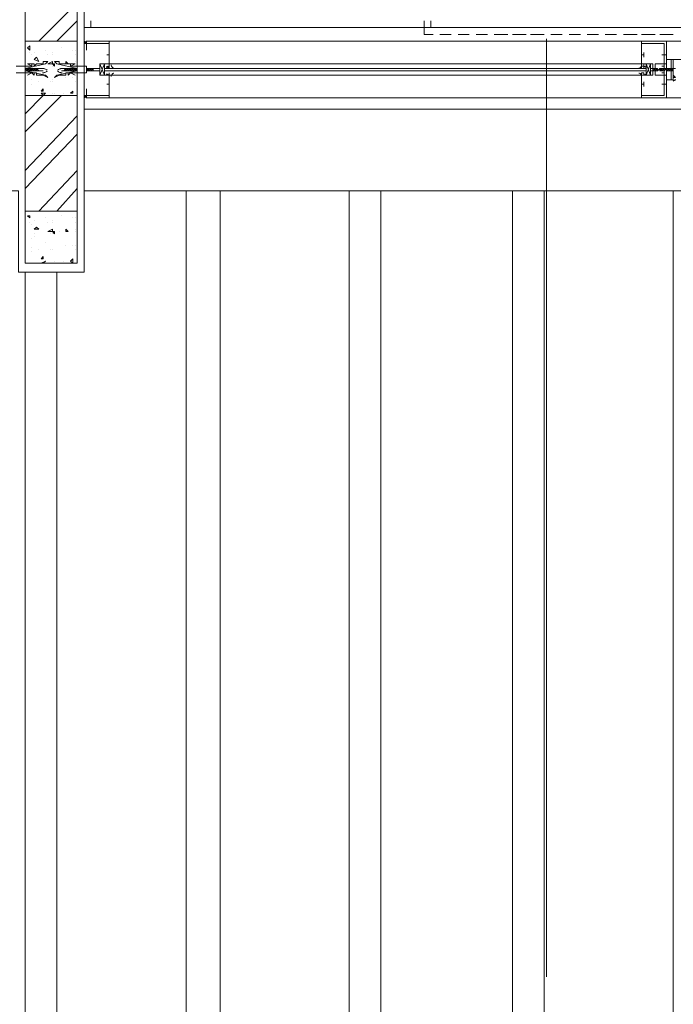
# Model space of a CAD drawing. Header units: millimetres. Extents: x 17 to 403, y 12 to 285.
# Tile 81 of 145: x 279 to 291, y 100 to 118. Entities that reach past the tile are written whole.
import ezdxf

# ---------------------------------------------------------------- set-up
doc = ezdxf.new("R2010")
doc.units = ezdxf.units.MM
doc.layers.add('LINE_000000', color=7, linetype='Continuous')

msp = doc.modelspace()

# ---------------------------------------------------------------- linework, layer by layer
at = {"layer": 'LINE_000000', "lineweight": 0}
for p, q in [((279.866, 149.648), (279.866, 113.242)), ((279.019, 117.56), (279.739, 118.279)), ((279.358, 117.56), (279.739, 117.941)), ((280.501, 117.814), (280.289, 117.814)), ((280.882, 117.814), (280.628, 117.814)), ((281.22, 117.814), (280.966, 117.814)), ((281.559, 117.814), (281.305, 117.814)), ((281.898, 117.814), (281.686, 117.814)), ((282.236, 117.814), (282.025, 117.814)), ((282.575, 117.814), (282.363, 117.814)), ((282.914, 117.814), (282.702, 117.814)), ((283.295, 117.814), (283.041, 117.814)), ((283.633, 117.814), (283.379, 117.814)), ((283.972, 117.814), (283.718, 117.814)), ((284.311, 117.814), (284.099, 117.814)), ((284.649, 117.814), (284.438, 117.814)), ((284.988, 117.814), (284.776, 117.814)), ((285.327, 117.814), (285.115, 117.814)), ((285.708, 117.814), (285.454, 117.814)), ((286.046, 117.814), (285.792, 117.814)), ((279.866, 117.56), (279.866, 117.56)), ((279.908, 117.56), (279.908, 117.56)), ((298.365, 117.56), (280.331, 117.56)), ((286.512, 117.687), (286.724, 117.687)), ((286.851, 117.687), (287.062, 117.687)), ((287.189, 117.687), (287.401, 117.687)), ((287.528, 117.687), (287.782, 117.687)), ((287.867, 117.687), (288.121, 117.687)), ((288.205, 117.687), (288.459, 117.687)), ((288.502, 117.602), (288.502, 100.076)), ((288.586, 117.687), (288.798, 117.687)), ((288.925, 117.687), (289.137, 117.687)), ((289.264, 117.687), (289.475, 117.687)), ((289.602, 117.687), (289.814, 117.687)), ((289.941, 117.687), (290.195, 117.687)), ((290.28, 117.687), (290.534, 117.687)), ((290.28, 117.56), (290.576, 117.56)), ((290.618, 117.687), (290.872, 117.687)), ((278.807, 117.433), (278.85, 117.475)), ((278.807, 117.433), (278.85, 117.39)), ((278.85, 117.39), (278.85, 117.475)), ((279.146, 117.39), (279.146, 117.39)), ((279.442, 117.433), (279.442, 117.433)), ((279.654, 117.39), (279.654, 117.39)), ((279.696, 117.39), (279.696, 117.39)), ((279.866, 117.517), (279.866, 117.517)), ((279.866, 117.517), (279.866, 117.517)), ((279.866, 117.517), (279.908, 117.517)), ((279.866, 117.517), (279.866, 117.517)), ((279.908, 117.517), (279.908, 117.517)), ((278.85, 117.348), (278.85, 117.348)), ((278.892, 117.306), (278.892, 117.306)), ((278.934, 117.348), (278.934, 117.348)), ((278.934, 117.221), (278.977, 117.263)), ((278.934, 117.221), (279.019, 117.179)), ((279.019, 117.179), (278.977, 117.263)), ((279.188, 117.306), (279.188, 117.306)), ((279.273, 117.348), (279.273, 117.348)), ((279.273, 117.306), (279.273, 117.306)), ((279.696, 117.306), (279.696, 117.306)), ((280.289, 117.306), (280.289, 117.306)), ((280.289, 117.306), (280.289, 117.306)), ((280.331, 117.306), (280.289, 117.306)), ((280.331, 117.348), (280.331, 117.263)), ((280.331, 117.306), (280.331, 117.306)), ((280.331, 117.306), (280.331, 117.306)), ((280.331, 117.306), (280.331, 117.306)), ((290.28, 117.306), (290.322, 117.306)), ((290.322, 117.348), (290.322, 117.263)), ((290.322, 117.306), (290.322, 117.306)), ((290.322, 117.306), (290.322, 117.306)), ((290.322, 117.306), (290.322, 117.306)), ((290.745, 117.306), (290.661, 117.306)), ((290.703, 117.348), (290.703, 117.263)), ((290.703, 117.306), (290.703, 117.306)), ((290.703, 117.306), (290.703, 117.306)), ((290.703, 117.306), (290.703, 117.306)), ((278.765, 117.009), (278.765, 117.052)), ((278.807, 117.009), (278.765, 117.052)), ((278.765, 117.052), (278.807, 117.052)), ((278.765, 117.052), (278.765, 117.052)), ((278.765, 117.052), (278.765, 117.052)), ((278.765, 117.052), (278.765, 117.052)), ((278.765, 117.052), (278.765, 117.052)), ((278.765, 117.009), (278.765, 117.009)), ((278.765, 117.009), (278.765, 117.009)), ((278.765, 117.009), (278.765, 117.009)), ((278.807, 117.009), (278.765, 117.009)), ((278.765, 117.009), (278.765, 117.009)), ((278.765, 117.009), (278.765, 117.009)), ((278.765, 117.009), (278.765, 117.009)), ((278.807, 117.009), (278.807, 117.052)), ((278.85, 117.009), (278.807, 117.052)), ((278.807, 117.052), (278.85, 117.052)), ((278.807, 117.009), (278.807, 117.052)), ((278.807, 117.052), (278.807, 117.052)), ((278.807, 117.052), (278.807, 117.052)), ((278.807, 117.052), (278.807, 117.052)), ((278.807, 117.052), (278.807, 117.052)), ((278.807, 117.009), (278.807, 117.009)), ((278.85, 117.009), (278.807, 117.009)), ((278.807, 117.009), (278.807, 117.009)), ((278.807, 117.009), (278.807, 117.009)), ((278.807, 117.009), (278.807, 117.009)), ((278.85, 117.009), (278.85, 117.052)), ((278.85, 117.052), (278.85, 117.052)), ((278.85, 117.052), (278.85, 117.052)), ((278.85, 117.052), (278.85, 117.052)), ((278.85, 117.052), (278.85, 117.052)), ((278.85, 117.052), (278.85, 117.052)), ((278.892, 117.009), (278.85, 117.052)), ((278.892, 117.009), (278.85, 117.052)), ((278.85, 117.052), (278.892, 117.052)), ((278.85, 117.009), (278.85, 117.009)), ((278.85, 117.009), (278.85, 117.009)), ((278.85, 117.009), (278.85, 117.009)), ((278.85, 117.009), (278.85, 117.009)), ((278.892, 117.009), (278.85, 117.009)), ((278.892, 117.009), (278.892, 117.052)), ((278.934, 117.009), (278.892, 117.052)), ((278.892, 117.052), (278.934, 117.052)), ((278.892, 117.052), (278.892, 117.052)), ((278.892, 117.052), (278.892, 117.052)), ((278.892, 117.052), (278.892, 117.052)), ((278.892, 117.052), (278.892, 117.052)), ((278.892, 117.009), (278.892, 117.009)), ((278.934, 117.009), (278.892, 117.009)), ((278.892, 117.009), (278.892, 117.009)), ((278.892, 117.009), (278.892, 117.009)), ((278.892, 117.009), (278.892, 117.009)), ((278.892, 117.009), (278.892, 117.009)), ((278.892, 117.009), (278.892, 117.009)), ((278.934, 117.094), (278.934, 117.094)), ((278.977, 117.009), (278.934, 117.052)), ((278.934, 117.052), (278.977, 117.052)), ((278.934, 117.009), (278.934, 117.052)), ((278.934, 117.009), (278.934, 117.052)), ((278.934, 117.052), (278.934, 117.052)), ((278.934, 117.052), (278.934, 117.052)), ((278.934, 117.052), (278.934, 117.052)), ((278.934, 117.052), (278.934, 117.052)), ((278.934, 117.052), (278.934, 117.052)), ((278.977, 117.009), (278.934, 117.009)), ((278.934, 117.009), (278.934, 117.009)), ((278.934, 117.009), (278.934, 117.009)), ((278.934, 117.009), (278.934, 117.009)), ((278.934, 117.009), (278.934, 117.009)), ((278.977, 117.009), (278.977, 117.052)), ((279.019, 117.009), (278.977, 117.052)), ((278.977, 117.052), (278.977, 117.052)), ((278.977, 117.052), (278.977, 117.052)), ((278.977, 117.052), (278.977, 117.052)), ((278.977, 117.052), (279.104, 117.052)), ((278.977, 117.009), (278.977, 117.009)), ((279.019, 117.009), (278.977, 117.009)), ((278.977, 117.009), (278.977, 117.009)), ((278.977, 117.009), (278.977, 117.009)), ((278.977, 117.009), (278.977, 117.009)), ((279.019, 117.009), (279.104, 117.009)), ((279.231, 117.136), (279.231, 117.136)), ((279.273, 117.136), (279.315, 117.136)), ((279.273, 117.136), (279.315, 117.094)), ((279.273, 117.094), (279.273, 117.094)), ((279.315, 117.094), (279.315, 117.136)), ((279.4, 117.136), (279.4, 117.136)), ((279.527, 117.052), (279.442, 117.052)), ((279.485, 117.009), (279.442, 117.009)), ((279.485, 117.009), (279.527, 117.052)), ((279.485, 117.009), (279.527, 117.009)), ((279.527, 117.136), (279.527, 117.179)), ((279.569, 117.136), (279.527, 117.179)), ((279.527, 117.136), (279.569, 117.136)), ((279.527, 117.009), (279.569, 117.052)), ((279.569, 117.052), (279.527, 117.052)), ((279.527, 117.009), (279.527, 117.052)), ((279.527, 117.052), (279.527, 117.052)), ((279.527, 117.052), (279.527, 117.052)), ((279.527, 117.052), (279.527, 117.052)), ((279.527, 117.009), (279.569, 117.009)), ((279.527, 117.009), (279.527, 117.009)), ((279.527, 117.009), (279.527, 117.009)), ((279.527, 117.009), (279.527, 117.009)), ((279.527, 117.009), (279.527, 117.009)), ((279.569, 117.009), (279.612, 117.052)), ((279.569, 117.009), (279.612, 117.052)), ((279.569, 117.009), (279.569, 117.052)), ((279.569, 117.052), (279.569, 117.052)), ((279.569, 117.052), (279.569, 117.052)), ((279.569, 117.052), (279.569, 117.052)), ((279.612, 117.052), (279.569, 117.052)), ((279.569, 117.009), (279.569, 117.009)), ((279.569, 117.009), (279.569, 117.009)), ((279.569, 117.009), (279.569, 117.009)), ((279.569, 117.009), (279.569, 117.009)), ((279.569, 117.009), (279.612, 117.009)), ((279.612, 117.009), (279.612, 117.052)), ((279.612, 117.052), (279.612, 117.052)), ((279.612, 117.052), (279.612, 117.052)), ((279.612, 117.052), (279.612, 117.052)), ((279.612, 117.052), (279.612, 117.052)), ((279.612, 117.052), (279.612, 117.052)), ((279.612, 117.009), (279.654, 117.052)), ((279.654, 117.052), (279.612, 117.052)), ((279.612, 117.009), (279.612, 117.009)), ((279.612, 117.009), (279.612, 117.009)), ((279.612, 117.009), (279.612, 117.009)), ((279.612, 117.009), (279.654, 117.009)), ((279.612, 117.009), (279.612, 117.009)), ((279.654, 117.009), (279.696, 117.052)), ((279.654, 117.009), (279.654, 117.052)), ((279.654, 117.052), (279.654, 117.052)), ((279.654, 117.052), (279.654, 117.052)), ((279.654, 117.052), (279.654, 117.052)), ((279.654, 117.052), (279.654, 117.052)), ((279.696, 117.052), (279.654, 117.052)), ((279.654, 117.009), (279.654, 117.052)), ((279.654, 117.009), (279.654, 117.009)), ((279.654, 117.009), (279.654, 117.009)), ((279.654, 117.009), (279.654, 117.009)), ((279.654, 117.009), (279.696, 117.009)), ((279.654, 117.009), (279.654, 117.009)), ((279.696, 117.179), (279.696, 117.179)), ((279.696, 117.136), (279.696, 117.136)), ((279.696, 117.009), (279.696, 117.052)), ((279.696, 117.052), (279.696, 117.052)), ((279.696, 117.009), (279.739, 117.052)), ((279.696, 117.009), (279.739, 117.052)), ((279.696, 117.052), (279.696, 117.052)), ((279.696, 117.052), (279.696, 117.052)), ((279.696, 117.052), (279.696, 117.052)), ((279.739, 117.052), (279.696, 117.052)), ((279.696, 117.009), (279.696, 117.009)), ((279.696, 117.009), (279.696, 117.009)), ((279.696, 117.009), (279.696, 117.009)), ((279.696, 117.009), (279.696, 117.009)), ((279.696, 117.009), (279.696, 117.009)), ((279.696, 117.009), (279.739, 117.009)), ((279.739, 117.009), (279.739, 117.052)), ((279.739, 117.052), (279.739, 117.052)), ((279.739, 117.052), (279.739, 117.052)), ((279.739, 117.052), (279.739, 117.052)), ((279.739, 117.052), (279.739, 117.052)), ((279.739, 117.052), (279.739, 117.052)), ((279.739, 117.009), (279.739, 117.009)), ((279.739, 117.009), (279.739, 117.009)), ((279.739, 117.009), (279.739, 117.009)), ((279.739, 117.009), (279.739, 117.009)), ((279.739, 117.009), (279.739, 117.009)), ((279.739, 117.009), (279.739, 117.009)), ((279.866, 117.052), (279.866, 117.052)), ((279.908, 117.009), (279.95, 117.052)), ((279.908, 117.009), (279.95, 117.052)), ((279.908, 117.052), (279.908, 117.052)), ((279.908, 117.052), (279.908, 117.052)), ((279.95, 117.052), (279.908, 117.052)), ((279.908, 117.052), (279.908, 117.052)), ((279.908, 117.009), (279.908, 117.009)), ((279.908, 117.009), (279.908, 117.009)), ((279.908, 117.009), (279.95, 117.009)), ((279.95, 117.009), (279.95, 117.052)), ((279.95, 117.052), (279.95, 117.052)), ((279.95, 117.052), (279.95, 117.052)), ((279.95, 117.009), (279.993, 117.052)), ((279.95, 117.052), (279.95, 117.052)), ((279.95, 117.052), (279.95, 117.052)), ((279.95, 117.052), (279.95, 117.052)), ((279.993, 117.052), (279.95, 117.052)), ((279.95, 117.009), (279.95, 117.009)), ((279.95, 117.009), (279.95, 117.009)), ((279.95, 117.009), (279.95, 117.009)), ((279.95, 117.009), (279.993, 117.009)), ((279.95, 117.009), (279.95, 117.009)), ((279.993, 117.009), (280.035, 117.052)), ((279.993, 117.009), (279.993, 117.052)), ((279.993, 117.009), (279.993, 117.052)), ((279.993, 117.052), (279.993, 117.052)), ((279.993, 117.052), (279.993, 117.052)), ((279.993, 117.052), (279.993, 117.052)), ((279.993, 117.052), (279.993, 117.052)), ((280.035, 117.052), (279.993, 117.052)), ((279.993, 117.009), (279.993, 117.009)), ((279.993, 117.009), (279.993, 117.009)), ((279.993, 117.009), (279.993, 117.009)), ((279.993, 117.009), (279.993, 117.009)), ((279.993, 117.009), (280.035, 117.009)), ((280.035, 117.052), (280.035, 117.052)), ((280.035, 117.052), (280.035, 117.052)), ((280.035, 117.009), (280.035, 117.052)), ((280.035, 117.052), (280.035, 117.052)), ((280.035, 117.009), (280.035, 117.009)), ((280.247, 116.925), (280.162, 117.136)), ((280.162, 116.925), (280.247, 117.136)), ((280.247, 117.052), (280.247, 117.094)), ((280.247, 117.052), (290.364, 117.052)), ((280.247, 117.052), (290.364, 117.052)), ((280.247, 117.052), (290.364, 117.052)), ((280.247, 117.009), (290.364, 117.009)), ((280.247, 117.009), (290.364, 117.009)), ((280.247, 116.967), (280.247, 117.009)), ((280.289, 117.094), (280.289, 117.094)), ((280.289, 117.094), (280.289, 117.052)), ((280.289, 117.094), (280.289, 117.094)), ((280.289, 117.009), (280.289, 117.009)), ((280.289, 117.009), (280.289, 117.009)), ((280.331, 117.136), (290.28, 117.136)), ((280.331, 117.094), (280.331, 117.094)), ((280.331, 117.094), (280.331, 117.052)), ((280.331, 117.009), (280.331, 117.009)), ((290.28, 117.094), (290.28, 117.094)), ((290.28, 117.094), (290.28, 117.052)), ((290.28, 117.009), (290.28, 117.009)), ((290.322, 117.094), (290.322, 117.094)), ((290.322, 117.094), (290.322, 117.052)), ((290.322, 117.094), (290.322, 117.094)), ((290.322, 117.094), (290.322, 117.052)), ((290.322, 117.009), (290.322, 117.009)), ((290.322, 117.009), (290.322, 117.009)), ((290.364, 116.925), (290.449, 117.136)), ((290.449, 116.925), (290.364, 117.136)), ((290.364, 117.052), (290.364, 117.094)), ((290.364, 116.967), (290.364, 117.009)), ((290.449, 117.052), (290.449, 117.052)), ((290.449, 117.052), (290.491, 117.052)), ((290.449, 117.009), (290.491, 117.009)), ((290.491, 117.052), (290.491, 117.052)), ((290.491, 117.052), (290.491, 117.009)), ((290.491, 117.052), (290.491, 117.052)), ((290.491, 117.052), (290.491, 117.009)), ((290.491, 117.052), (290.491, 117.052)), ((290.491, 117.052), (290.491, 117.009)), ((290.534, 117.052), (290.491, 117.009)), ((290.534, 117.052), (290.491, 117.052)), ((290.491, 117.052), (290.491, 117.052)), ((290.491, 117.052), (290.491, 117.052)), ((290.491, 117.052), (290.491, 117.052)), ((290.491, 117.052), (290.491, 117.052)), ((290.491, 117.052), (290.491, 117.052)), ((290.534, 117.009), (290.491, 117.009)), ((290.491, 117.009), (290.491, 117.009)), ((290.491, 117.009), (290.491, 117.009)), ((290.491, 117.009), (290.491, 117.009)), ((290.491, 117.009), (290.491, 117.009)), ((290.491, 117.009), (290.491, 117.009)), ((290.491, 117.009), (290.491, 117.009)), ((290.491, 117.009), (290.491, 117.009)), ((290.534, 117.052), (290.534, 117.009)), ((290.534, 117.052), (290.534, 117.009)), ((290.576, 117.052), (290.534, 117.009)), ((290.576, 117.052), (290.534, 117.052)), ((290.534, 117.052), (290.534, 117.052)), ((290.534, 117.052), (290.534, 117.052)), ((290.534, 117.052), (290.534, 117.052)), ((290.534, 117.052), (290.534, 117.052)), ((290.534, 117.052), (290.534, 117.052)), ((290.576, 117.009), (290.534, 117.009)), ((290.534, 117.009), (290.534, 117.009)), ((290.534, 117.009), (290.534, 117.009)), ((290.534, 117.009), (290.534, 117.009)), ((290.534, 117.009), (290.534, 117.009)), ((290.534, 117.009), (290.534, 117.009)), ((290.576, 117.052), (290.576, 117.009)), ((290.576, 117.052), (290.576, 117.009)), ((290.618, 117.052), (290.576, 117.009)), ((290.576, 117.052), (290.576, 117.052)), ((290.576, 117.052), (290.576, 117.052)), ((290.576, 117.052), (290.576, 117.052)), ((290.576, 117.052), (290.576, 117.052)), ((290.576, 117.052), (290.576, 117.052)), ((290.576, 117.052), (290.576, 117.052)), ((290.576, 117.009), (290.576, 117.009)), ((290.576, 117.009), (290.576, 117.009)), ((290.576, 117.009), (290.576, 117.009)), ((290.576, 117.009), (290.576, 117.009)), ((290.576, 117.009), (290.576, 117.009)), ((290.576, 117.009), (290.576, 117.009)), ((290.618, 117.052), (290.618, 117.052)), ((290.618, 117.052), (290.618, 117.009)), ((290.618, 117.052), (290.618, 117.009)), ((290.618, 117.052), (290.618, 117.052)), ((290.618, 117.052), (290.618, 117.052)), ((290.618, 117.052), (290.618, 117.052)), ((290.618, 117.052), (290.618, 117.052)), ((290.618, 117.052), (290.618, 117.052)), ((290.618, 117.052), (290.618, 117.009)), ((290.661, 117.052), (290.618, 117.009)), ((290.661, 117.052), (290.618, 117.052)), ((290.618, 117.052), (290.618, 117.052)), ((290.618, 117.052), (290.618, 117.052)), ((290.618, 117.052), (290.618, 117.052)), ((290.618, 117.009), (290.618, 117.009)), ((290.618, 117.009), (290.618, 117.009)), ((290.618, 117.009), (290.618, 117.009)), ((290.618, 117.009), (290.618, 117.009)), ((290.618, 117.009), (290.618, 117.009)), ((290.618, 117.009), (290.618, 117.009)), ((290.618, 117.009), (290.618, 117.009)), ((290.661, 117.009), (290.618, 117.009)), ((290.915, 117.052), (290.661, 117.052)), ((290.661, 117.052), (290.661, 117.052)), ((290.661, 117.052), (290.661, 117.009)), ((290.661, 117.052), (290.661, 117.009)), ((290.661, 117.052), (290.661, 117.052)), ((290.661, 117.052), (290.661, 117.052)), ((290.661, 117.052), (290.661, 117.052)), ((290.661, 117.052), (290.661, 117.052)), ((290.661, 117.052), (290.661, 117.052)), ((290.703, 117.052), (290.661, 117.009)), ((290.703, 117.052), (290.661, 117.052)), ((290.661, 117.052), (290.661, 117.052)), ((290.661, 117.009), (290.661, 117.009)), ((290.661, 117.009), (290.661, 117.009)), ((290.661, 117.009), (290.661, 117.009)), ((290.703, 117.009), (290.661, 117.009)), ((290.661, 117.009), (290.661, 117.009)), ((290.661, 117.009), (290.661, 117.009)), ((290.703, 117.052), (290.703, 117.009)), ((290.703, 117.052), (290.703, 117.052)), ((290.703, 117.052), (290.703, 117.052)), ((290.703, 117.052), (290.703, 117.052)), ((290.703, 117.052), (290.703, 117.009)), ((290.745, 117.052), (290.703, 117.009)), ((290.703, 117.052), (290.703, 117.052)), ((290.703, 117.052), (290.703, 117.052)), ((290.703, 117.052), (290.703, 117.052)), ((290.703, 117.052), (290.703, 117.052)), ((290.703, 117.009), (290.703, 117.009)), ((290.703, 117.009), (290.703, 117.009)), ((290.703, 117.009), (290.703, 117.009)), ((290.703, 117.009), (290.703, 117.009)), ((290.703, 117.009), (290.703, 117.009)), ((290.703, 117.009), (290.703, 117.009)), ((290.703, 117.009), (290.703, 117.009)), ((290.745, 117.052), (290.745, 117.052)), ((290.745, 117.052), (290.745, 117.009)), ((290.745, 117.052), (290.745, 117.009)), ((290.745, 117.052), (290.745, 117.052)), ((290.745, 117.052), (290.745, 117.052)), ((290.745, 117.052), (290.745, 117.052)), ((290.745, 117.052), (290.745, 117.052)), ((290.745, 117.052), (290.745, 117.052)), ((290.745, 117.052), (290.745, 117.009)), ((290.788, 117.052), (290.745, 117.009)), ((290.788, 117.052), (290.745, 117.052)), ((290.745, 117.052), (290.745, 117.052)), ((290.745, 117.052), (290.745, 117.052)), ((290.745, 117.052), (290.745, 117.052)), ((290.745, 117.009), (290.745, 117.009)), ((290.745, 117.009), (290.745, 117.009)), ((290.745, 117.009), (290.745, 117.009)), ((290.745, 117.009), (290.745, 117.009)), ((290.745, 117.009), (290.745, 117.009)), ((290.745, 117.009), (290.745, 117.009)), ((290.788, 117.009), (290.745, 117.009)), ((290.788, 117.052), (290.788, 117.052)), ((290.788, 117.052), (290.788, 117.009)), ((290.788, 117.052), (290.788, 117.009)), ((290.788, 117.052), (290.788, 117.052)), ((290.788, 117.052), (290.788, 117.052)), ((290.788, 117.052), (290.788, 117.052)), ((290.788, 117.052), (290.788, 117.052)), ((290.788, 117.052), (290.788, 117.052)), ((290.83, 117.052), (290.788, 117.009)), ((290.83, 117.052), (290.788, 117.052)), ((290.788, 117.052), (290.788, 117.052)), ((290.788, 117.009), (290.788, 117.009)), ((290.788, 117.009), (290.788, 117.009)), ((290.788, 117.009), (290.788, 117.009)), ((290.83, 117.009), (290.788, 117.009)), ((290.788, 117.009), (290.788, 117.009)), ((290.788, 117.009), (290.788, 117.009)), ((290.83, 117.052), (290.83, 117.009)), ((290.83, 117.052), (290.83, 117.052)), ((290.83, 117.052), (290.83, 117.052)), ((290.83, 117.052), (290.83, 117.052)), ((290.83, 117.052), (290.83, 117.009)), ((290.872, 117.052), (290.83, 117.009)), ((290.83, 117.052), (290.83, 117.052)), ((290.83, 117.052), (290.83, 117.052)), ((290.83, 117.052), (290.83, 117.052)), ((290.83, 117.052), (290.83, 117.052)), ((290.83, 117.052), (290.83, 117.052)), ((290.872, 117.009), (290.83, 117.009)), ((290.83, 117.009), (290.83, 117.009)), ((290.83, 117.009), (290.83, 117.009)), ((290.83, 117.009), (290.83, 117.009)), ((290.83, 117.009), (290.83, 117.009)), ((290.83, 117.009), (290.83, 117.009)), ((290.872, 117.094), (290.872, 117.094)), ((290.872, 117.052), (290.872, 117.052)), ((290.872, 117.009), (290.872, 117.052)), ((290.872, 117.052), (290.872, 117.052)), ((290.872, 117.052), (290.872, 117.052)), ((290.872, 117.052), (290.872, 117.009)), ((290.872, 117.009), (290.872, 117.009)), ((290.872, 117.009), (290.872, 117.009)), ((278.892, 116.84), (278.892, 116.84)), ((279.146, 116.925), (279.146, 116.925)), ((279.273, 116.84), (279.273, 116.84)), ((279.527, 116.882), (279.527, 116.882)), ((279.527, 116.882), (279.527, 116.882)), ((279.654, 116.882), (279.654, 116.882)), ((279.654, 116.882), (279.654, 116.882)), ((279.696, 116.925), (279.696, 116.925)), ((279.739, 116.798), (279.739, 116.84)), ((280.331, 116.925), (290.28, 116.925)), ((290.872, 116.84), (290.872, 116.84)), ((278.765, 116.713), (278.765, 116.713)), ((278.892, 116.755), (278.892, 116.755)), ((279.019, 116.798), (279.019, 116.798)), ((279.061, 116.628), (279.104, 116.671)), ((279.104, 116.628), (279.104, 116.671)), ((279.231, 116.798), (279.231, 116.798)), ((279.273, 116.798), (279.273, 116.798)), ((279.696, 116.798), (279.696, 116.798)), ((279.739, 116.798), (279.739, 116.798)), ((280.289, 116.755), (280.289, 116.755)), ((280.289, 116.755), (280.289, 116.755)), ((280.331, 116.755), (280.289, 116.755)), ((280.331, 116.713), (280.331, 116.798)), ((280.331, 116.755), (280.331, 116.755)), ((280.331, 116.755), (280.331, 116.755)), ((280.331, 116.755), (280.331, 116.755)), ((290.28, 116.755), (290.322, 116.755)), ((290.322, 116.713), (290.322, 116.798)), ((290.322, 116.755), (290.322, 116.755)), ((290.322, 116.755), (290.322, 116.755)), ((290.322, 116.755), (290.322, 116.755)), ((290.745, 116.755), (290.661, 116.755)), ((290.703, 116.713), (290.703, 116.798)), ((290.703, 116.755), (290.703, 116.755)), ((290.703, 116.755), (290.703, 116.755)), ((290.703, 116.755), (290.703, 116.755)), ((278.765, 116.205), (279.104, 116.544)), ((278.765, 115.866), (279.442, 116.544)), ((279.061, 116.628), (279.104, 116.628)), ((279.061, 116.586), (279.146, 116.586)), ((279.061, 116.586), (279.104, 116.544)), ((279.104, 116.544), (279.146, 116.586)), ((279.273, 116.586), (279.273, 116.586)), ((279.315, 116.586), (279.315, 116.586)), ((279.485, 116.586), (279.485, 116.586)), ((279.612, 116.586), (279.654, 116.628)), ((279.612, 116.586), (279.654, 116.586)), ((279.654, 116.586), (279.654, 116.628)), ((279.654, 116.628), (279.654, 116.628)), ((279.866, 116.544), (279.866, 116.544)), ((279.866, 116.544), (279.866, 116.544)), ((279.866, 116.544), (279.866, 116.544)), ((279.908, 116.544), (279.908, 116.544)), ((298.365, 116.501), (280.331, 116.501)), ((278.765, 115.147), (279.739, 116.163)), ((278.765, 114.808), (279.739, 115.824)), ((279.019, 114.385), (279.739, 115.147)), ((279.358, 114.385), (279.739, 114.808)), ((278.807, 114.3), (278.85, 114.3)), ((278.807, 114.3), (278.85, 114.258)), ((278.85, 114.258), (278.85, 114.3)), ((279.146, 114.258), (279.146, 114.258)), ((279.442, 114.3), (279.442, 114.3)), ((279.654, 114.258), (279.654, 114.258)), ((279.696, 114.258), (279.696, 114.258)), ((278.85, 114.173), (278.85, 114.173)), ((278.892, 114.131), (278.892, 114.131)), ((278.934, 114.215), (278.934, 114.215)), ((278.934, 114.046), (278.977, 114.088)), ((279.019, 114.046), (278.977, 114.088)), ((279.188, 114.173), (279.188, 114.173)), ((279.273, 114.215), (279.273, 114.215)), ((279.273, 114.173), (279.273, 114.173)), ((279.696, 114.173), (279.696, 114.173)), ((278.934, 114.046), (279.019, 114.046)), ((278.934, 113.961), (278.934, 113.961)), ((278.934, 113.919), (278.934, 113.919)), ((279.231, 113.961), (279.231, 113.961)), ((279.273, 114.004), (279.315, 114.004)), ((279.273, 114.004), (279.315, 113.961)), ((279.273, 113.961), (279.273, 113.961)), ((279.315, 113.961), (279.315, 114.004)), ((279.4, 114.004), (279.4, 114.004)), ((279.527, 114.004), (279.527, 114.046)), ((279.569, 114.004), (279.527, 114.046)), ((279.527, 114.004), (279.569, 114.004)), ((279.696, 114.046), (279.696, 114.046)), ((279.696, 114.004), (279.696, 114.004)), ((278.892, 113.877), (278.892, 113.877)), ((278.892, 113.707), (278.892, 113.707)), ((279.146, 113.792), (279.146, 113.792)), ((279.527, 113.75), (279.527, 113.75)), ((279.527, 113.75), (279.527, 113.75)), ((279.654, 113.75), (279.654, 113.75)), ((279.654, 113.75), (279.654, 113.75)), ((279.696, 113.75), (279.696, 113.75)), ((279.739, 113.665), (279.739, 113.707)), ((278.765, 113.58), (278.765, 113.58)), ((278.892, 113.623), (278.892, 113.623)), ((279.019, 113.665), (279.019, 113.665)), ((279.061, 113.496), (279.104, 113.538)), ((279.104, 113.496), (279.104, 113.538)), ((279.231, 113.665), (279.231, 113.665)), ((279.273, 113.665), (279.273, 113.665)), ((279.273, 113.665), (279.273, 113.665)), ((279.696, 113.665), (279.696, 113.665)), ((279.739, 113.665), (279.739, 113.665)), ((279.061, 113.496), (279.104, 113.496)), ((279.061, 113.411), (279.146, 113.453)), ((279.061, 113.411), (279.104, 113.411)), ((279.104, 113.411), (279.146, 113.453)), ((279.273, 113.411), (279.273, 113.411)), ((279.315, 113.453), (279.315, 113.453)), ((279.485, 113.453), (279.485, 113.453)), ((279.612, 113.453), (279.654, 113.496)), ((279.612, 113.453), (279.654, 113.411)), ((279.654, 113.411), (279.654, 113.496)), ((279.654, 113.496), (279.654, 113.496)), ((279.866, 113.242), (278.638, 113.242))]:
    msp.add_line(p, q, dxfattribs=at)
for points in [[(278.765, 117.56), (279.739, 117.56), (279.739, 126.407), (278.765, 126.407), (278.765, 117.56)], [(260.138, 78.317), (260.138, 94.022), (263.144, 94.022), (263.144, 114.766), (278.638, 114.766), (278.638, 113.242), (279.866, 113.242), (279.866, 114.766), (298.365, 114.766), (298.365, 113.242), (299.593, 113.242), (299.593, 125.391), (308.695, 125.391), (308.695, 123.867), (309.711, 123.867), (309.711, 78.317), (260.138, 78.317)], [(279.866, 116.29), (279.866, 117.814), (298.365, 117.814), (298.365, 116.29), (279.866, 116.29)], [(279.739, 117.56), (278.765, 117.56), (278.765, 116.544), (279.739, 116.544), (279.739, 117.56)], [(290.745, 117.56), (290.745, 117.136), (290.703, 117.136), (290.703, 117.094), (290.703, 117.136), (290.534, 117.136), (290.534, 117.052), (290.534, 116.925), (290.703, 116.925), (290.703, 116.967), (290.703, 116.925), (290.745, 116.925), (290.745, 116.501), (290.28, 116.501), (290.28, 116.925), (290.28, 116.967), (290.322, 116.967), (290.322, 116.925), (290.449, 116.925), (290.449, 117.052), (290.449, 117.136), (290.322, 117.136), (290.322, 117.094), (290.28, 117.094), (290.28, 117.136), (290.28, 117.56), (290.745, 117.56)], [(290.957, 117.221), (290.915, 117.221), (290.872, 117.221), (290.872, 116.882), (290.872, 116.925), (290.915, 116.882), (290.872, 116.882), (290.872, 116.84), (290.745, 116.84), (290.745, 116.882), (290.745, 116.84), (290.83, 116.84), (290.83, 117.221), (290.745, 117.221), (290.745, 117.179), (290.745, 117.221), (291.042, 117.221), (290.999, 117.221), (291.042, 117.221), (290.999, 117.221), (290.957, 117.221)], [(279.188, 117.136), (279.273, 117.179), (279.273, 117.136), (279.188, 117.136)], [(279.739, 117.009), (279.358, 116.925), (279.315, 116.882), (279.4, 116.925), (279.442, 116.925), (279.485, 116.925), (279.527, 116.925), (279.527, 116.967), (279.569, 116.967), (279.569, 116.925), (279.612, 116.967), (279.654, 116.967), (279.696, 116.967), (279.739, 116.967), (279.908, 116.967), (279.908, 117.094), (279.739, 117.094), (279.696, 117.094), (279.654, 117.094), (279.612, 117.094), (279.612, 117.136), (279.569, 117.136), (279.527, 117.136), (279.485, 117.136), (279.442, 117.136), (279.4, 117.136), (279.4, 117.179), (279.315, 117.179), (279.358, 117.136), (279.739, 117.052), (279.739, 117.009)], [(280.162, 116.925), (280.247, 116.925), (280.247, 117.136), (280.162, 117.136), (280.162, 116.925)], [(280.289, 117.009), (280.331, 117.009), (280.289, 117.009)], [(290.449, 116.925), (290.364, 116.925), (290.364, 117.136), (290.449, 117.136), (290.449, 116.925)], [(290.661, 116.967), (290.703, 116.967), (290.703, 116.925), (290.745, 116.925), (290.745, 117.136), (290.703, 117.136), (290.703, 117.094), (290.661, 117.094), (290.703, 117.094), (290.703, 116.967), (290.661, 116.967)], [(278.892, 116.967), (278.807, 116.925), (278.892, 116.967)], [(279.612, 116.967), (279.696, 116.925), (279.612, 116.967)], [(278.765, 114.385), (279.739, 114.385), (279.739, 116.544), (278.765, 116.544), (278.765, 114.385)], [(279.739, 114.385), (278.765, 114.385), (278.765, 113.411), (279.739, 113.411), (279.739, 114.385)], [(279.188, 114.004), (279.273, 114.046), (279.273, 114.004), (279.188, 114.004)]]:
    msp.add_lwpolyline(points, close=True, dxfattribs=at)
for points in [[(280.162, 117.814), (279.993, 117.814), (279.993, 117.941)], [(286.343, 117.941), (286.343, 117.814), (286.131, 117.814)], [(286.216, 117.941), (286.216, 117.687), (286.385, 117.687)], [(279.866, 117.56), (279.866, 117.517), (279.908, 117.56)], [(279.866, 117.517), (279.866, 117.56), (279.908, 117.517)], [(280.331, 117.56), (279.908, 117.56), (280.331, 117.56), (280.331, 117.136), (280.331, 117.094), (280.331, 117.136), (280.162, 117.136), (280.162, 117.052), (280.162, 116.925), (280.331, 116.925), (280.331, 116.967), (280.331, 116.925), (280.331, 116.501), (279.908, 116.501), (279.908, 116.628), (279.908, 116.671), (279.908, 116.628), (279.908, 116.544), (280.331, 116.544), (280.331, 116.713)], [(280.331, 117.348), (280.331, 117.517), (279.908, 117.517), (279.908, 117.433), (279.908, 117.39), (279.908, 117.433), (279.908, 117.56), (279.908, 117.475), (279.908, 117.56), (279.908, 117.475)], [(290.28, 117.348), (290.28, 117.517), (290.703, 117.517), (290.703, 117.348)], [(280.331, 116.755), (280.331, 116.925), (280.162, 116.925), (280.162, 117.136), (280.331, 117.136), (280.331, 117.306)], [(290.28, 116.755), (290.28, 116.925), (290.491, 116.925), (290.491, 117.136), (290.28, 117.136), (290.28, 117.306)], [(290.703, 117.306), (290.703, 117.136), (290.534, 117.136), (290.534, 116.925), (290.703, 116.925), (290.703, 116.755)], [(278.596, 117.094), (278.807, 117.094), (278.85, 117.094), (278.892, 117.094), (278.892, 117.136), (278.934, 117.136), (278.934, 117.094), (278.977, 117.136), (279.019, 117.136), (279.061, 117.136), (279.104, 117.136), (279.104, 117.179), (279.188, 117.179), (279.146, 117.136), (278.765, 117.052), (278.765, 117.009), (278.765, 117.009), (279.146, 116.925), (279.188, 116.882), (279.104, 116.925), (279.061, 116.925), (279.019, 116.925), (278.977, 116.925), (278.977, 116.967), (278.934, 116.967), (278.934, 116.925), (278.892, 116.967), (278.85, 116.967), (278.807, 116.967), (278.596, 116.967)], [(278.892, 117.136), (278.807, 117.136), (278.892, 117.094)], [(279.176, 117.018), (279.167, 117.025), (279.157, 117.032), (279.146, 117.037), (279.135, 117.042), (279.124, 117.046), (279.112, 117.049), (279.101, 117.051), (279.089, 117.052)], [(279.457, 117.052), (279.445, 117.051), (279.434, 117.049), (279.422, 117.046), (279.411, 117.042), (279.4, 117.037), (279.389, 117.032), (279.379, 117.025), (279.37, 117.018)], [(279.612, 117.136), (279.696, 117.136), (279.612, 117.094)], [(280.035, 117.052), (280.162, 117.052), (280.162, 117.094), (280.162, 117.052), (280.162, 117.009), (280.035, 117.009)], [(280.337, 117.093), (280.329, 117.091), (280.322, 117.089), (280.315, 117.087), (280.308, 117.084), (280.301, 117.081), (280.294, 117.077), (280.288, 117.072), (280.282, 117.067)], [(280.289, 117.094), (280.331, 117.052), (280.289, 117.052)], [(280.374, 117.117), (280.374, 117.106), (280.377, 117.095), (280.381, 117.085), (280.387, 117.076), (280.394, 117.068), (280.403, 117.062), (280.412, 117.057), (280.423, 117.053)], [(290.23, 117.053), (290.241, 117.057), (290.251, 117.062), (290.259, 117.068), (290.266, 117.076), (290.272, 117.085), (290.276, 117.095), (290.279, 117.106), (290.28, 117.117)], [(290.371, 117.067), (290.365, 117.072), (290.359, 117.077), (290.352, 117.081), (290.346, 117.084), (290.339, 117.087), (290.332, 117.089), (290.324, 117.091), (290.317, 117.093)], [(279.089, 116.967), (279.101, 116.968), (279.112, 116.97), (279.124, 116.973), (279.135, 116.977), (279.146, 116.981), (279.157, 116.987), (279.167, 116.993), (279.176, 117.001)], [(279.37, 117.001), (279.379, 116.993), (279.389, 116.987), (279.4, 116.981), (279.411, 116.977), (279.422, 116.973), (279.434, 116.97), (279.445, 116.968), (279.457, 116.967)], [(280.282, 116.951), (280.288, 116.946), (280.294, 116.942), (280.301, 116.938), (280.308, 116.935), (280.315, 116.932), (280.322, 116.929), (280.329, 116.927), (280.337, 116.926)], [(280.423, 116.965), (280.412, 116.962), (280.403, 116.957), (280.394, 116.95), (280.387, 116.942), (280.381, 116.933), (280.377, 116.924), (280.374, 116.913), (280.374, 116.902)], [(290.28, 116.902), (290.279, 116.913), (290.276, 116.924), (290.272, 116.933), (290.266, 116.942), (290.259, 116.95), (290.251, 116.957), (290.241, 116.962), (290.23, 116.965)], [(290.317, 116.926), (290.324, 116.927), (290.332, 116.929), (290.339, 116.932), (290.346, 116.935), (290.352, 116.938), (290.359, 116.942), (290.365, 116.946), (290.371, 116.951)], [(290.92, 116.839), (290.913, 116.838), (290.906, 116.836), (290.899, 116.833), (290.892, 116.831), (290.886, 116.827), (290.88, 116.824), (290.874, 116.82), (290.868, 116.815)], [(290.703, 116.713), (290.703, 116.544), (290.28, 116.544), (290.28, 116.713)], [(279.908, 116.544), (279.866, 116.544), (279.908, 116.501)], [(279.866, 116.544), (279.866, 116.501), (279.908, 116.544), (279.866, 116.501)], [(281.771, 78.317), (281.771, 81.365), (281.771, 84.413), (281.771, 87.461), (281.771, 90.466), (281.771, 93.514), (281.771, 96.562), (281.771, 99.568), (281.771, 102.616), (281.771, 105.664), (281.771, 108.712), (281.771, 111.718), (281.771, 114.766)], [(282.406, 78.317), (282.406, 81.365), (282.406, 84.413), (282.406, 87.461), (282.406, 90.466), (282.406, 93.514), (282.406, 96.562), (282.406, 99.568), (282.406, 102.616), (282.406, 105.664), (282.406, 108.712), (282.406, 111.718), (282.406, 114.766)], [(282.406, 78.317), (282.406, 81.365), (282.406, 84.413), (282.406, 87.461), (282.406, 90.466), (282.406, 93.514), (282.406, 96.562), (282.406, 99.568), (282.406, 102.616), (282.406, 105.664), (282.406, 108.712), (282.406, 111.718), (282.406, 114.766)], [(282.406, 78.317), (282.406, 81.365), (282.406, 84.413), (282.406, 87.461), (282.406, 90.466), (282.406, 93.514), (282.406, 96.562), (282.406, 99.568), (282.406, 102.616), (282.406, 105.664), (282.406, 108.712), (282.406, 111.718), (282.406, 114.766)], [(284.819, 78.317), (284.819, 81.365), (284.819, 84.413), (284.819, 87.461), (284.819, 90.466), (284.819, 93.514), (284.819, 96.562), (284.819, 99.568), (284.819, 102.616), (284.819, 105.664), (284.819, 108.712), (284.819, 111.718), (284.819, 114.766)], [(285.411, 78.317), (285.411, 81.365), (285.411, 84.413), (285.411, 87.461), (285.411, 90.466), (285.411, 93.514), (285.411, 96.562), (285.411, 99.568), (285.411, 102.616), (285.411, 105.664), (285.411, 108.712), (285.411, 111.718), (285.411, 114.766)], [(285.411, 78.317), (285.411, 81.365), (285.411, 84.413), (285.411, 87.461), (285.411, 90.466), (285.411, 93.514), (285.411, 96.562), (285.411, 99.568), (285.411, 102.616), (285.411, 105.664), (285.411, 108.712), (285.411, 111.718), (285.411, 114.766)], [(285.411, 78.317), (285.411, 81.365), (285.411, 84.413), (285.411, 87.461), (285.411, 90.466), (285.411, 93.514), (285.411, 96.562), (285.411, 99.568), (285.411, 102.616), (285.411, 105.664), (285.411, 108.712), (285.411, 111.718), (285.411, 114.766)], [(287.867, 78.317), (287.867, 81.365), (287.867, 84.413), (287.867, 87.461), (287.867, 90.466), (287.867, 93.514), (287.867, 96.562), (287.867, 99.568), (287.867, 102.616), (287.867, 105.664), (287.867, 108.712), (287.867, 111.718), (287.867, 114.766)], [(288.459, 78.317), (288.459, 81.365), (288.459, 84.413), (288.459, 87.461), (288.459, 90.466), (288.459, 93.514), (288.459, 96.562), (288.459, 99.568), (288.459, 102.616), (288.459, 105.664), (288.459, 108.712), (288.459, 111.718), (288.459, 114.766)], [(288.459, 78.317), (288.459, 81.365), (288.459, 84.413), (288.459, 87.461), (288.459, 90.466), (288.459, 93.514), (288.459, 96.562), (288.459, 99.568), (288.459, 102.616), (288.459, 105.664), (288.459, 108.712), (288.459, 111.718), (288.459, 114.766)], [(288.459, 78.317), (288.459, 81.365), (288.459, 84.413), (288.459, 87.461), (288.459, 90.466), (288.459, 93.514), (288.459, 96.562), (288.459, 99.568), (288.459, 102.616), (288.459, 105.664), (288.459, 108.712), (288.459, 111.718), (288.459, 114.766)], [(290.872, 78.317), (290.872, 81.365), (290.872, 84.413), (290.872, 87.461), (290.872, 90.466), (290.872, 93.514), (290.872, 96.562), (290.872, 99.568), (290.872, 102.616), (290.872, 105.664), (290.872, 108.712), (290.872, 111.718), (290.872, 114.766)], [(278.765, 78.317), (278.765, 81.365), (278.765, 84.413), (278.765, 87.461), (278.765, 90.466), (278.765, 93.514), (278.765, 96.562), (278.765, 99.568), (278.765, 102.616), (278.765, 105.664), (278.765, 108.712), (278.765, 111.718), (278.765, 113.242)], [(279.358, 78.317), (279.358, 81.365), (279.358, 84.413), (279.358, 87.461), (279.358, 90.466), (279.358, 93.514), (279.358, 96.562), (279.358, 99.568), (279.358, 102.616), (279.358, 105.664), (279.358, 108.712), (279.358, 111.718), (279.358, 113.242)], [(279.358, 78.317), (279.358, 81.365), (279.358, 84.413), (279.358, 87.461), (279.358, 90.466), (279.358, 93.514), (279.358, 96.562), (279.358, 99.568), (279.358, 102.616), (279.358, 105.664), (279.358, 108.712), (279.358, 111.718), (279.358, 113.242)], [(279.358, 78.317), (279.358, 81.365), (279.358, 84.413), (279.358, 87.461), (279.358, 90.466), (279.358, 93.514), (279.358, 96.562), (279.358, 99.568), (279.358, 102.616), (279.358, 105.664), (279.358, 108.712), (279.358, 111.718), (279.358, 113.242)]]:
    msp.add_lwpolyline(points, dxfattribs=at)

doc.saveas('drawing.dxf')
